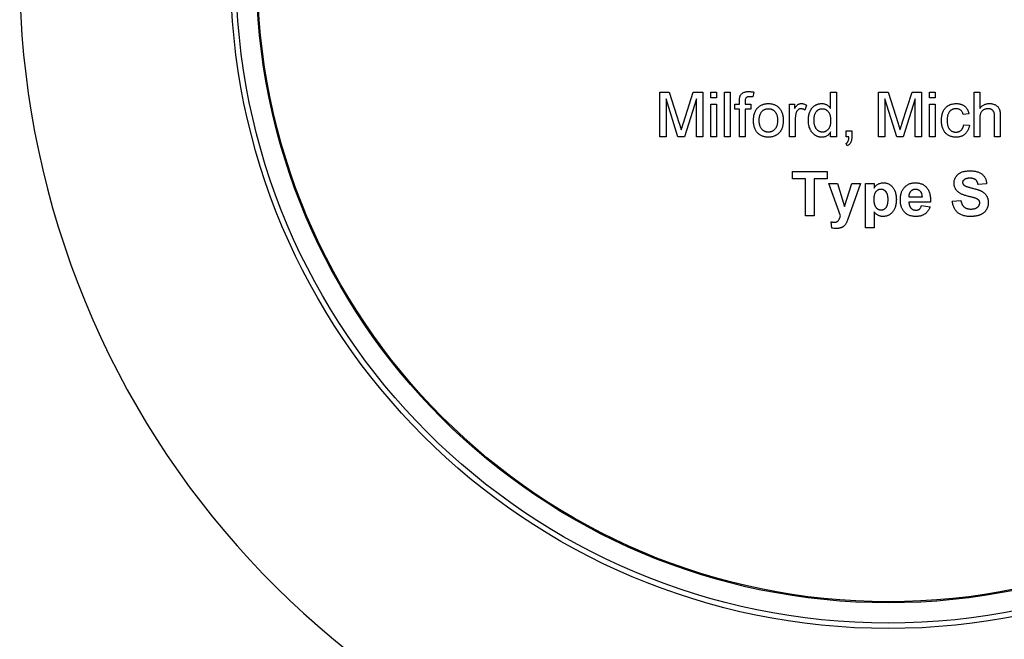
# Model space of a CAD drawing. Header units: inches. Extents: x 0.5 to 16.4, y 0.4 to 10.9.
# Tile 4 of 9: x 4.7 to 6.6, y 5 to 6.2. Entities that reach past the tile are written whole.
import ezdxf

# ---------------------------------------------------------------- set-up
doc = ezdxf.new("R2010")
doc.units = ezdxf.units.IN
doc.header["$MEASUREMENT"] = 0
doc.layers.add('OBJECT', color=1, linetype='Continuous')

msp = doc.modelspace()

# ---------------------------------------------------------------- linework, layer by layer
at = {"layer": 'OBJECT', "linetype": 'Continuous', "lineweight": 25}
for p, q in [((5.92743, 6.02765), (5.94511, 6.02765)), ((5.92743, 5.94432), (5.92743, 6.02765)), ((5.94511, 6.02765), (5.96374, 5.96917)), ((5.97158, 5.97017), (5.99003, 6.02765)), ((5.99003, 6.02765), (6.00756, 6.02765)), ((6.00756, 6.02765), (6.00756, 5.94432)), ((6.02252, 6.02765), (6.0332, 6.02765)), ((6.02252, 6.01697), (6.02252, 6.02765)), ((6.0332, 6.02765), (6.0332, 6.01697)), ((6.04816, 6.02765), (6.05884, 6.02765)), ((6.04816, 5.94432), (6.04816, 6.02765)), ((6.05884, 6.02765), (6.05884, 5.94432)), ((6.10298, 6.02767), (6.10146, 6.01857)), ((6.24687, 6.02765), (6.25756, 6.02765)), ((6.24687, 5.99687), (6.24687, 6.02765)), ((6.25756, 6.02765), (6.25756, 5.94432)), ((6.33662, 6.02765), (6.3543, 6.02765)), ((6.33662, 5.94432), (6.33662, 6.02765)), ((6.3543, 6.02765), (6.37293, 5.96917)), ((6.38077, 5.97017), (6.39922, 6.02765)), ((6.39922, 6.02765), (6.41675, 6.02765)), ((6.41675, 6.02765), (6.41675, 5.94432)), ((6.4317, 6.02765), (6.44239, 6.02765)), ((6.4317, 6.01697), (6.4317, 6.02765)), ((6.44239, 6.02765), (6.44239, 6.01697)), ((6.51504, 6.02765), (6.52572, 6.02765)), ((6.51504, 5.94432), (6.51504, 6.02765)), ((6.52572, 6.02765), (6.52572, 5.99722)), ((5.93918, 6.01483), (5.93918, 5.94432)), ((5.96128, 5.94432), (5.93918, 6.01483)), ((5.99581, 6.01483), (5.97357, 5.94432)), ((5.99581, 5.94432), (5.99581, 6.01483)), ((6.0332, 6.01697), (6.02252, 6.01697)), ((6.02252, 6.00521), (6.0332, 6.00521)), ((6.02252, 5.94432), (6.02252, 6.00521)), ((6.0332, 6.00521), (6.0332, 5.94432)), ((6.0678, 6.00521), (6.07635, 6.00521)), ((6.0678, 5.9956), (6.0678, 6.00521)), ((6.07635, 6.00521), (6.07635, 6.01141)), ((6.08704, 6.01037), (6.08704, 6.00521)), ((6.08704, 6.00521), (6.09772, 6.00521)), ((6.09772, 6.00521), (6.09772, 5.9956)), ((6.16995, 6.00521), (6.17957, 6.00521)), ((6.16995, 5.94432), (6.16995, 6.00521)), ((6.17957, 6.00521), (6.17957, 5.99672)), ((6.202, 6.00343), (6.19866, 5.99416)), ((6.34837, 6.01483), (6.34837, 5.94432)), ((6.37047, 5.94432), (6.34837, 6.01483)), ((6.40499, 6.01483), (6.38276, 5.94432)), ((6.40499, 5.94432), (6.40499, 6.01483)), ((6.44239, 6.01697), (6.4317, 6.01697)), ((6.4317, 6.00521), (6.44239, 6.00521)), ((6.4317, 5.94432), (6.4317, 6.00521)), ((6.44239, 6.00521), (6.44239, 5.94432)), ((6.07635, 5.9956), (6.0678, 5.9956)), ((6.07635, 5.94432), (6.07635, 5.9956)), ((6.08704, 5.9956), (6.08704, 5.94432)), ((6.09772, 5.9956), (6.08704, 5.9956)), ((6.50542, 5.98705), (6.49474, 5.98598)), ((6.18063, 5.97667), (6.18063, 5.94432)), ((6.49581, 5.96675), (6.50649, 5.96568)), ((6.52572, 5.97699), (6.52572, 5.94432)), ((6.5535, 5.94432), (6.5535, 5.98216)), ((6.56418, 5.98271), (6.56418, 5.94432)), ((6.24687, 5.94432), (6.24687, 5.95351)), ((6.27572, 5.94432), (6.27572, 5.955)), ((6.27572, 5.955), (6.2864, 5.955)), ((6.2864, 5.955), (6.2864, 5.94432)), ((5.93918, 5.94432), (5.92743, 5.94432)), ((5.97357, 5.94432), (5.96128, 5.94432)), ((6.00756, 5.94432), (5.99581, 5.94432)), ((6.0332, 5.94432), (6.02252, 5.94432)), ((6.05884, 5.94432), (6.04816, 5.94432)), ((6.08704, 5.94432), (6.07635, 5.94432)), ((6.18063, 5.94432), (6.16995, 5.94432)), ((6.25756, 5.94432), (6.24687, 5.94432)), ((6.28103, 5.94432), (6.27572, 5.94432)), ((6.27786, 5.92722), (6.27572, 5.9315)), ((6.34837, 5.94432), (6.33662, 5.94432)), ((6.38276, 5.94432), (6.37047, 5.94432)), ((6.41675, 5.94432), (6.40499, 5.94432)), ((6.44239, 5.94432), (6.4317, 5.94432)), ((6.52572, 5.94432), (6.51504, 5.94432)), ((6.56418, 5.94432), (6.5535, 5.94432)), ((6.17529, 5.87945), (6.24046, 5.87945)), ((6.17529, 5.86556), (6.17529, 5.87945)), ((6.24046, 5.87945), (6.24046, 5.86556)), ((6.19987, 5.86556), (6.17529, 5.86556)), ((6.19987, 5.79611), (6.19987, 5.86556)), ((6.21589, 5.86556), (6.21589, 5.79611)), ((6.24046, 5.86556), (6.21589, 5.86556)), ((6.24367, 5.85701), (6.25969, 5.85701)), ((6.26514, 5.79611), (6.24367, 5.85701)), ((6.25969, 5.85701), (6.27305, 5.81389)), ((6.27305, 5.81389), (6.2864, 5.85701)), ((6.30243, 5.85701), (6.28218, 5.79893)), ((6.2864, 5.85701), (6.30243, 5.85701)), ((6.31205, 5.85701), (6.32807, 5.85701)), ((6.31205, 5.77368), (6.31205, 5.85701)), ((6.32807, 5.85701), (6.32807, 5.84823)), ((6.53854, 5.85594), (6.52252, 5.85487)), ((6.43384, 5.82175), (6.39324, 5.82175)), ((6.41781, 5.83137), (6.39353, 5.83137)), ((6.47444, 5.82389), (6.49046, 5.82496)), ((6.32807, 5.80377), (6.32807, 5.77368)), ((6.41675, 5.81534), (6.43277, 5.81321)), ((6.21589, 5.79611), (6.19987, 5.79611)), ((6.24901, 5.77349), (6.24794, 5.78511)), ((6.28218, 5.79893), (6.27834, 5.78793)), ((6.32807, 5.77368), (6.31205, 5.77368))]:
    msp.add_line(p, q, dxfattribs=at)
for radius in [1.23, 1.22, 1.182, 1.18]:
    msp.add_circle((6.35478, 6.25432), radius, dxfattribs=at)
msp.add_arc((6.35478, 6.25432), 1.6245, 117.68079, 0, dxfattribs=at)
for points, knots in [([(6.07749, 6.02012), (6.07777, 6.02074), (6.07834, 6.02198), (6.07959, 6.02365), (6.08114, 6.02511), (6.08296, 6.02641), (6.0851, 6.02748), (6.08762, 6.02819), (6.09045, 6.02865), (6.09246, 6.02869), (6.09351, 6.02872)], [0, 0, 0, 0, 0.1052359, 0.2112596, 0.3197767, 0.4341049, 0.5563017, 0.689389, 0.8369063, 1, 1, 1, 1]), ([(6.09351, 6.02872), (6.09425, 6.02871), (6.09575, 6.02868), (6.09806, 6.02846), (6.10049, 6.02816), (6.10213, 6.02783), (6.10298, 6.02767)], [0, 0, 0, 0, 0.2311264, 0.473559, 0.7295007, 1, 1, 1, 1]), ([(6.07635, 6.01141), (6.07636, 6.01232), (6.07638, 6.01403), (6.0766, 6.0164), (6.07691, 6.01841), (6.0773, 6.01959), (6.07749, 6.02012)], [0, 0, 0, 0, 0.3101026, 0.5796487, 0.808071, 1, 1, 1, 1]), ([(6.09548, 6.0191), (6.09477, 6.01909), (6.09344, 6.01905), (6.09162, 6.0187), (6.0901, 6.01816), (6.08889, 6.01731), (6.088, 6.0161), (6.08745, 6.01452), (6.08708, 6.01258), (6.08705, 6.01115), (6.08704, 6.01037)], [0, 0, 0, 0, 0.1501544, 0.2790274, 0.3895306, 0.487706, 0.5856296, 0.6998328, 0.8369787, 1, 1, 1, 1]), ([(6.10146, 6.01857), (6.10044, 6.01872), (6.09846, 6.01903), (6.09645, 6.01908), (6.09548, 6.0191)], [0, 0, 0, 0, 0.5158097, 1, 1, 1, 1]), ([(6.11181, 5.99959), (6.11245, 6.00013), (6.11374, 6.00119), (6.11583, 6.00254), (6.118, 6.0037), (6.12029, 6.00466), (6.12268, 6.00539), (6.12518, 6.0059), (6.12778, 6.00623), (6.12955, 6.00627), (6.13045, 6.00628)], [0, 0, 0, 0, 0.1243018, 0.2463356, 0.3675992, 0.4890978, 0.6123714, 0.7377661, 0.8664315, 1, 1, 1, 1]), ([(6.13045, 6.00628), (6.13145, 6.00625), (6.1334, 6.0062), (6.13626, 6.00584), (6.13898, 6.00517), (6.14157, 6.0043), (6.14401, 6.00313), (6.14633, 6.00175), (6.14847, 6.00006), (6.15048, 5.99816), (6.1523, 5.99603), (6.15388, 5.99369), (6.15522, 5.99115), (6.15632, 5.98842), (6.15717, 5.98549), (6.15776, 5.98236), (6.15814, 5.97905), (6.15818, 5.97678), (6.1582, 5.97562)], [0, 0, 0, 0, 0.0641477, 0.12551687, 0.18517142, 0.24347866, 0.3012914, 0.3586378, 0.4170724, 0.47632922, 0.53651851, 0.59659271, 0.65777047, 0.72072828, 0.78598629, 0.85381188, 0.92513402, 1, 1, 1, 1]), ([(6.17957, 5.99672), (6.1801, 5.99762), (6.1811, 5.99928), (6.18267, 6.00148), (6.18417, 6.00319), (6.18568, 6.00442), (6.18719, 6.00527), (6.18873, 6.00585), (6.19034, 6.00622), (6.19144, 6.00626), (6.192, 6.00628)], [0, 0, 0, 0, 0.189667, 0.3513836, 0.4884271, 0.6009912, 0.7016453, 0.8008709, 0.8989479, 1, 1, 1, 1]), ([(6.192, 6.00628), (6.19283, 6.00625), (6.1945, 6.00617), (6.19701, 6.0056), (6.19955, 6.00473), (6.20117, 6.00387), (6.202, 6.00343)], [0, 0, 0, 0, 0.2357793, 0.4778964, 0.7321414, 1, 1, 1, 1]), ([(6.20521, 5.97472), (6.20524, 5.97619), (6.2053, 5.97907), (6.20589, 5.98328), (6.2068, 5.98729), (6.20788, 5.99048), (6.20896, 5.99287), (6.20984, 5.99456), (6.2108, 5.99614), (6.21188, 5.9976), (6.21305, 5.99895), (6.2143, 6.00021), (6.21566, 6.00134), (6.2171, 6.00238), (6.21861, 6.00329), (6.22016, 6.0041), (6.22177, 6.00477), (6.22341, 6.00532), (6.2251, 6.00576), (6.22683, 6.00605), (6.22861, 6.00624), (6.22981, 6.00627), (6.23041, 6.00628)], [0, 0, 0, 0, 0.0971286, 0.190237, 0.2803879, 0.36862, 0.4117288, 0.4536569, 0.4942588, 0.5339605, 0.5733135, 0.6123026, 0.6511788, 0.6901506, 0.7292366, 0.7677075, 0.8055981, 0.8439583, 0.8822956, 0.9207314, 0.9599054, 1, 1, 1, 1]), ([(6.23041, 6.00628), (6.23129, 6.00625), (6.23301, 6.00619), (6.23551, 6.00569), (6.23787, 6.00488), (6.24004, 6.0037), (6.24205, 6.00231), (6.24386, 6.00068), (6.24551, 5.9989), (6.24642, 5.99755), (6.24687, 5.99687)], [0, 0, 0, 0, 0.132544, 0.2596086, 0.3845777, 0.5085774, 0.6326801, 0.7544238, 0.8761034, 1, 1, 1, 1]), ([(6.45414, 5.97453), (6.45415, 5.97533), (6.45417, 5.97692), (6.45432, 5.97925), (6.45457, 5.98151), (6.45492, 5.98368), (6.45536, 5.98579), (6.45594, 5.98781), (6.45659, 5.98975), (6.45733, 5.99162), (6.45818, 5.9934), (6.45915, 5.99506), (6.46023, 5.99661), (6.46139, 5.99805), (6.46268, 5.99937), (6.46407, 6.00058), (6.46556, 6.00167), (6.46768, 6.00295), (6.47048, 6.00428), (6.47401, 6.00544), (6.47769, 6.00615), (6.4802, 6.00624), (6.48147, 6.00628)], [0, 0, 0, 0, 0.0506903, 0.1000635, 0.1478677, 0.194213, 0.239564, 0.2837979, 0.3268685, 0.3693483, 0.4107472, 0.4514324, 0.4908748, 0.5299004, 0.5687256, 0.6073957, 0.6461826, 0.6853555, 0.7637496, 0.8415441, 0.9199579, 1, 1, 1, 1]), ([(6.48147, 6.00628), (6.48226, 6.00627), (6.48383, 6.00623), (6.48611, 6.006), (6.48829, 6.00562), (6.49035, 6.00507), (6.4923, 6.00436), (6.49414, 6.00349), (6.49587, 6.00247), (6.49748, 6.0013), (6.49897, 5.99998), (6.5003, 5.99852), (6.50152, 5.99694), (6.50258, 5.99522), (6.50353, 5.99337), (6.5043, 5.99138), (6.50497, 5.98927), (6.50527, 5.9878), (6.50542, 5.98705)], [0, 0, 0, 0, 0.07079432, 0.13892983, 0.20376076, 0.26724676, 0.32828534, 0.38848397, 0.44771103, 0.50649419, 0.56537304, 0.62384932, 0.68243225, 0.74242926, 0.80349992, 0.8668025, 0.93206057, 1, 1, 1, 1]), ([(6.52572, 5.99722), (6.52631, 5.99794), (6.52747, 5.99935), (6.52943, 6.0012), (6.5315, 6.00278), (6.5337, 6.00405), (6.536, 6.00507), (6.53843, 6.00576), (6.54097, 6.00622), (6.5427, 6.00626), (6.54358, 6.00628)], [0, 0, 0, 0, 0.1343974, 0.2639078, 0.3877367, 0.509356, 0.6294601, 0.7499153, 0.872958, 1, 1, 1, 1]), ([(6.54358, 6.00628), (6.54465, 6.00625), (6.54673, 6.0062), (6.54973, 6.00568), (6.55253, 6.00488), (6.55508, 6.0037), (6.55736, 6.00226), (6.55932, 6.00053), (6.56092, 5.99855), (6.56194, 5.99667), (6.56261, 5.99504), (6.56302, 5.99366), (6.56339, 5.99216), (6.56369, 5.99053), (6.56389, 5.98876), (6.56406, 5.98687), (6.56416, 5.98483), (6.56418, 5.98344), (6.56418, 5.98271)], [0, 0, 0, 0, 0.08897327, 0.172509, 0.25260655, 0.33046976, 0.40518323, 0.47631977, 0.54642525, 0.61623071, 0.65318324, 0.69285525, 0.73573132, 0.78138685, 0.83080855, 0.88376751, 0.93983211, 1, 1, 1, 1]), ([(6.10264, 5.97477), (6.10267, 5.97612), (6.10273, 5.97874), (6.10315, 5.98254), (6.10386, 5.98606), (6.10485, 5.98932), (6.10614, 5.99231), (6.10774, 5.99502), (6.10959, 5.99749), (6.11107, 5.99889), (6.11181, 5.99959)], [0, 0, 0, 0, 0.1487426, 0.2878278, 0.4195473, 0.5437611, 0.6618315, 0.7767072, 0.8884072, 1, 1, 1, 1]), ([(6.11333, 5.9748), (6.11335, 5.97568), (6.11338, 5.9774), (6.11359, 5.9799), (6.11397, 5.98222), (6.1145, 5.98437), (6.11518, 5.98635), (6.11602, 5.98815), (6.11701, 5.98978), (6.11814, 5.99124), (6.11941, 5.9925), (6.12074, 5.99363), (6.12217, 5.99457), (6.12368, 5.99535), (6.12527, 5.99593), (6.12692, 5.99637), (6.12867, 5.99662), (6.12985, 5.99665), (6.13045, 5.99667)], [0, 0, 0, 0, 0.08469292, 0.16432139, 0.23933078, 0.30957487, 0.37608185, 0.43896103, 0.49940623, 0.5581945, 0.61504141, 0.6705972, 0.72478933, 0.77860091, 0.83200272, 0.88649737, 0.94243957, 1, 1, 1, 1]), ([(6.13045, 5.99667), (6.13105, 5.99665), (6.13222, 5.99662), (6.13394, 5.99637), (6.13557, 5.99592), (6.13714, 5.99533), (6.13863, 5.99454), (6.14005, 5.99362), (6.14139, 5.99249), (6.14264, 5.9912), (6.14379, 5.98975), (6.14481, 5.98814), (6.14563, 5.98635), (6.14634, 5.98442), (6.14687, 5.98232), (6.14725, 5.98006), (6.14746, 5.97764), (6.1475, 5.97597), (6.14752, 5.97512)], [0, 0, 0, 0, 0.05778414, 0.11339985, 0.16757363, 0.22187351, 0.27543957, 0.33034965, 0.38664146, 0.4446267, 0.50452752, 0.56559746, 0.62882138, 0.69486602, 0.7644718, 0.83834692, 0.91688092, 1, 1, 1, 1]), ([(6.18229, 5.98887), (6.18203, 5.98792), (6.18152, 5.986), (6.18102, 5.983), (6.18068, 5.97988), (6.18065, 5.97775), (6.18063, 5.97667)], [0, 0, 0, 0, 0.2382595, 0.4837361, 0.736379, 1, 1, 1, 1]), ([(6.19159, 5.99667), (6.19107, 5.99664), (6.19006, 5.99659), (6.18857, 5.99619), (6.18718, 5.99553), (6.18587, 5.99462), (6.18471, 5.99348), (6.18369, 5.99215), (6.18286, 5.99059), (6.18248, 5.98946), (6.18229, 5.98887)], [0, 0, 0, 0, 0.1182932, 0.2335655, 0.3510375, 0.4725602, 0.5975705, 0.7246442, 0.8581657, 1, 1, 1, 1]), ([(6.19866, 5.99416), (6.19808, 5.99455), (6.19697, 5.99529), (6.19517, 5.99608), (6.19338, 5.99658), (6.19218, 5.99664), (6.19159, 5.99667)], [0, 0, 0, 0, 0.2733311, 0.5271468, 0.7671352, 1, 1, 1, 1]), ([(6.21589, 5.97473), (6.2159, 5.97565), (6.21593, 5.97742), (6.21612, 5.97998), (6.21648, 5.98235), (6.21693, 5.98454), (6.21755, 5.98653), (6.2183, 5.98834), (6.21918, 5.98995), (6.22021, 5.99138), (6.22134, 5.99262), (6.22253, 5.9937), (6.2238, 5.99461), (6.22512, 5.99538), (6.22653, 5.99594), (6.228, 5.99637), (6.22954, 5.99662), (6.23059, 5.99665), (6.23112, 5.99667)], [0, 0, 0, 0, 0.091711, 0.1769882, 0.2562006, 0.3306364, 0.3998826, 0.4643824, 0.5253153, 0.5834503, 0.6389191, 0.6928182, 0.7441711, 0.7946904, 0.8450445, 0.8953433, 0.9471391, 1, 1, 1, 1]), ([(6.23112, 5.99667), (6.23166, 5.99665), (6.23274, 5.99663), (6.23431, 5.99634), (6.23582, 5.99593), (6.23726, 5.99533), (6.23863, 5.99453), (6.23995, 5.99359), (6.24118, 5.99246), (6.24236, 5.99118), (6.24344, 5.9897), (6.24435, 5.98802), (6.24514, 5.98615), (6.24578, 5.98408), (6.24628, 5.98182), (6.24662, 5.97936), (6.24684, 5.97671), (6.24686, 5.97488), (6.24687, 5.97393)], [0, 0, 0, 0, 0.0526882, 0.1038861, 0.153523, 0.203582, 0.2543303, 0.3058873, 0.3594869, 0.4153618, 0.4737868, 0.5350658, 0.5997883, 0.6695838, 0.7438384, 0.8230379, 0.9086956, 1, 1, 1, 1]), ([(6.48153, 5.99667), (6.48093, 5.99665), (6.47974, 5.99662), (6.47801, 5.99636), (6.47635, 5.99597), (6.4748, 5.99537), (6.47332, 5.99464), (6.47193, 5.99374), (6.47063, 5.99265), (6.46943, 5.99142), (6.46833, 5.99), (6.46738, 5.9884), (6.4666, 5.98659), (6.46595, 5.98461), (6.46543, 5.98243), (6.46507, 5.98006), (6.46485, 5.9775), (6.46483, 5.97573), (6.46482, 5.97482)], [0, 0, 0, 0, 0.0584067, 0.1141219, 0.1681293, 0.2213188, 0.2739832, 0.3269865, 0.3805812, 0.4358472, 0.4927002, 0.5524623, 0.6150188, 0.6815421, 0.7530793, 0.8299957, 0.9121883, 1, 1, 1, 1]), ([(6.49474, 5.98598), (6.49449, 5.98683), (6.49402, 5.98844), (6.49293, 5.99064), (6.49157, 5.9925), (6.48995, 5.99403), (6.4881, 5.9952), (6.48608, 5.99607), (6.48386, 5.99658), (6.48233, 5.99664), (6.48153, 5.99667)], [0, 0, 0, 0, 0.1427158, 0.2729535, 0.3965003, 0.5155114, 0.6326696, 0.7505933, 0.8712562, 1, 1, 1, 1]), ([(6.54118, 5.99667), (6.54045, 5.99664), (6.53902, 5.99658), (6.53689, 5.99612), (6.53484, 5.99539), (6.53288, 5.99437), (6.53108, 5.99313), (6.52954, 5.99162), (6.52829, 5.98991), (6.52729, 5.98797), (6.52659, 5.98573), (6.52608, 5.98315), (6.52577, 5.98019), (6.52574, 5.97809), (6.52572, 5.97699)], [0, 0, 0, 0, 0.0764684, 0.15139, 0.2280473, 0.3059964, 0.3834914, 0.4581852, 0.5316589, 0.6061934, 0.6871014, 0.7787083, 0.883171, 1, 1, 1, 1]), ([(6.5535, 5.98216), (6.55349, 5.98277), (6.55347, 5.98396), (6.55332, 5.98566), (6.55307, 5.98724), (6.55273, 5.98869), (6.55228, 5.99003), (6.55171, 5.99121), (6.55106, 5.99228), (6.5503, 5.99323), (6.54944, 5.99404), (6.54852, 5.99476), (6.54749, 5.99533), (6.54639, 5.99583), (6.54521, 5.99621), (6.54394, 5.99647), (6.54259, 5.99665), (6.54166, 5.99666), (6.54118, 5.99667)], [0, 0, 0, 0, 0.0842792, 0.1627034, 0.2356078, 0.3041539, 0.3680953, 0.4283869, 0.4851351, 0.5401567, 0.5943241, 0.6473256, 0.7011889, 0.7557018, 0.8128619, 0.8723455, 0.9340935, 1, 1, 1, 1]), ([(5.96374, 5.96917), (5.96394, 5.96851), (5.96434, 5.96723), (5.96493, 5.96538), (5.96546, 5.96366), (5.96594, 5.96207), (5.9664, 5.96061), (5.96679, 5.95927), (5.96717, 5.95806), (5.96739, 5.9573), (5.96749, 5.95694)], [0, 0, 0, 0, 0.1625255, 0.3143149, 0.4549785, 0.5845192, 0.7045671, 0.813495, 0.9116813, 1, 1, 1, 1]), ([(5.96749, 5.95694), (5.96761, 5.95733), (5.96786, 5.95817), (5.96826, 5.9595), (5.96869, 5.96096), (5.9692, 5.96254), (5.96973, 5.96426), (5.97029, 5.96612), (5.97093, 5.9681), (5.97136, 5.96947), (5.97158, 5.97017)], [0, 0, 0, 0, 0.0892048, 0.1898335, 0.2992326, 0.4192609, 0.5492074, 0.6890744, 0.8395792, 1, 1, 1, 1]), ([(6.13045, 5.94325), (6.12944, 5.94328), (6.12746, 5.94333), (6.12455, 5.9437), (6.1218, 5.94433), (6.1192, 5.94524), (6.11673, 5.94637), (6.11442, 5.94777), (6.11227, 5.94943), (6.11028, 5.95134), (6.10846, 5.95347), (6.10691, 5.95586), (6.10558, 5.95847), (6.1045, 5.9613), (6.10367, 5.96436), (6.10308, 5.96763), (6.1027, 5.97112), (6.10266, 5.97353), (6.10264, 5.97477)], [0, 0, 0, 0, 0.0639176, 0.1251047, 0.1841696, 0.2417583, 0.2985852, 0.3547858, 0.4118387, 0.4696577, 0.5284176, 0.5879734, 0.6490124, 0.7125417, 0.7787636, 0.8483368, 0.9220711, 1, 1, 1, 1]), ([(6.13045, 5.95286), (6.12985, 5.95288), (6.12867, 5.95291), (6.12692, 5.95316), (6.12526, 5.9536), (6.12368, 5.95421), (6.12217, 5.95498), (6.12075, 5.95592), (6.1194, 5.95703), (6.11815, 5.95831), (6.117, 5.95977), (6.11602, 5.96142), (6.11519, 5.96323), (6.1145, 5.96521), (6.11397, 5.96736), (6.11359, 5.96968), (6.11338, 5.97219), (6.11335, 5.97391), (6.11333, 5.9748)], [0, 0, 0, 0, 0.0574628, 0.1133102, 0.1677125, 0.2212115, 0.2749319, 0.3290321, 0.384154, 0.441284, 0.4999726, 0.56077, 0.6240245, 0.6904188, 0.7605438, 0.835426, 0.9149194, 1, 1, 1, 1]), ([(6.1582, 5.97562), (6.15819, 5.97467), (6.15818, 5.97283), (6.158, 5.97015), (6.15774, 5.96763), (6.15738, 5.96526), (6.1569, 5.96304), (6.1563, 5.96099), (6.1556, 5.95908), (6.15479, 5.95731), (6.15388, 5.95568), (6.15288, 5.95414), (6.15178, 5.9527), (6.15057, 5.95136), (6.14927, 5.95011), (6.14787, 5.94895), (6.14637, 5.94789), (6.14426, 5.9466), (6.14146, 5.94525), (6.13793, 5.94409), (6.13424, 5.94338), (6.13173, 5.94329), (6.13045, 5.94325)], [0, 0, 0, 0, 0.0587034, 0.1140529, 0.1664791, 0.216091, 0.2627523, 0.3070009, 0.3489468, 0.3888076, 0.4271377, 0.4650598, 0.5024884, 0.5396484, 0.5770084, 0.6142741, 0.6524032, 0.6908327, 0.7678884, 0.8442066, 0.9211323, 1, 1, 1, 1]), ([(6.14752, 5.97512), (6.1475, 5.97421), (6.14746, 5.97245), (6.14725, 5.96989), (6.14687, 5.96752), (6.14633, 5.96533), (6.14566, 5.96331), (6.14483, 5.96147), (6.14381, 5.95982), (6.14268, 5.95835), (6.14142, 5.95706), (6.14009, 5.95594), (6.13867, 5.955), (6.13718, 5.9542), (6.1356, 5.9536), (6.13395, 5.95319), (6.13223, 5.9529), (6.13105, 5.95288), (6.13045, 5.95286)], [0, 0, 0, 0, 0.0860677, 0.1671081, 0.2430288, 0.3136875, 0.3811146, 0.4444058, 0.5050516, 0.5637462, 0.6204764, 0.6755498, 0.7288315, 0.7819509, 0.8350755, 0.8884538, 0.9434665, 1, 1, 1, 1]), ([(6.23046, 5.94325), (6.22989, 5.94326), (6.22874, 5.94329), (6.22703, 5.94348), (6.22535, 5.94377), (6.22372, 5.94424), (6.22211, 5.94477), (6.22055, 5.94548), (6.21901, 5.94627), (6.21753, 5.94721), (6.21609, 5.94823), (6.21476, 5.9494), (6.21348, 5.95062), (6.21232, 5.95198), (6.21121, 5.95341), (6.21019, 5.95495), (6.20926, 5.95659), (6.20811, 5.95892), (6.20695, 5.96205), (6.20592, 5.96603), (6.20532, 5.97029), (6.20524, 5.97322), (6.20521, 5.97472)], [0, 0, 0, 0, 0.0385266, 0.0765034, 0.1141158, 0.1517446, 0.1893223, 0.2269457, 0.2653583, 0.304283, 0.3435286, 0.3826359, 0.4219024, 0.4612525, 0.5013819, 0.5422439, 0.5840262, 0.6269042, 0.714769, 0.8053598, 0.9003239, 1, 1, 1, 1]), ([(6.23155, 5.95286), (6.23103, 5.95288), (6.23, 5.95291), (6.22848, 5.95316), (6.22701, 5.95361), (6.22561, 5.95422), (6.22424, 5.95496), (6.22295, 5.95592), (6.2217, 5.95703), (6.22051, 5.9583), (6.21942, 5.95976), (6.21847, 5.96138), (6.21766, 5.96319), (6.21702, 5.96517), (6.2165, 5.96731), (6.21614, 5.96964), (6.21592, 5.97213), (6.2159, 5.97385), (6.21589, 5.97473)], [0, 0, 0, 0, 0.051635, 0.1027676, 0.1531095, 0.2037771, 0.2551496, 0.3079356, 0.3636921, 0.4213539, 0.4815635, 0.5439395, 0.6089575, 0.677859, 0.7508756, 0.8288985, 0.9118202, 1, 1, 1, 1]), ([(6.24687, 5.97393), (6.24686, 5.97307), (6.24684, 5.9714), (6.24662, 5.96899), (6.24627, 5.96674), (6.2458, 5.96466), (6.24516, 5.96275), (6.2444, 5.96101), (6.24349, 5.95944), (6.24244, 5.95805), (6.24128, 5.95684), (6.24007, 5.95577), (6.23881, 5.95487), (6.23747, 5.95414), (6.23608, 5.95357), (6.23463, 5.95315), (6.2331, 5.95292), (6.23207, 5.95288), (6.23155, 5.95286)], [0, 0, 0, 0, 0.08845069, 0.17093096, 0.24830557, 0.32095132, 0.3895015, 0.45437358, 0.51572121, 0.57516409, 0.6324662, 0.68704282, 0.74022729, 0.79153696, 0.84270373, 0.89434215, 0.94630098, 1, 1, 1, 1]), ([(6.37293, 5.96917), (6.37313, 5.96851), (6.37353, 5.96723), (6.37412, 5.96538), (6.37465, 5.96366), (6.37513, 5.96207), (6.37559, 5.96061), (6.37598, 5.95927), (6.37636, 5.95806), (6.37658, 5.9573), (6.37668, 5.95694)], [0, 0, 0, 0, 0.1625255, 0.3143149, 0.4549785, 0.5845192, 0.7045671, 0.813495, 0.9116813, 1, 1, 1, 1]), ([(6.37668, 5.95694), (6.3768, 5.95733), (6.37705, 5.95817), (6.37745, 5.9595), (6.37787, 5.96096), (6.37839, 5.96254), (6.37892, 5.96426), (6.37948, 5.96612), (6.38012, 5.9681), (6.38055, 5.96947), (6.38077, 5.97017)], [0, 0, 0, 0, 0.0892048, 0.1898335, 0.2992326, 0.4192609, 0.5492074, 0.6890744, 0.8395792, 1, 1, 1, 1]), ([(6.48148, 5.94325), (6.48048, 5.94328), (6.47851, 5.94333), (6.47564, 5.94369), (6.47291, 5.94433), (6.47034, 5.94522), (6.46792, 5.94636), (6.46566, 5.94777), (6.46354, 5.94942), (6.46159, 5.95132), (6.45983, 5.95346), (6.45831, 5.95584), (6.457, 5.95841), (6.45595, 5.96122), (6.45513, 5.96424), (6.45456, 5.96748), (6.4542, 5.97093), (6.45416, 5.97331), (6.45414, 5.97453)], [0, 0, 0, 0, 0.0639499, 0.1254946, 0.1845534, 0.242023, 0.2985445, 0.3549778, 0.4116328, 0.469612, 0.5283725, 0.5879346, 0.6492045, 0.7125547, 0.7787663, 0.8483844, 0.9222314, 1, 1, 1, 1]), ([(6.46482, 5.97482), (6.46483, 5.97389), (6.46485, 5.9721), (6.46508, 5.96951), (6.46541, 5.96711), (6.46592, 5.96492), (6.46652, 5.9629), (6.46731, 5.9611), (6.46823, 5.95948), (6.46929, 5.95807), (6.47047, 5.95684), (6.47174, 5.95579), (6.47308, 5.95487), (6.47453, 5.95414), (6.47606, 5.95356), (6.47767, 5.95317), (6.47937, 5.95291), (6.48052, 5.95288), (6.48112, 5.95286)], [0, 0, 0, 0, 0.0899636, 0.1731952, 0.2510338, 0.3239352, 0.3910489, 0.4544813, 0.5140659, 0.5706136, 0.6250817, 0.6782456, 0.7302261, 0.7822512, 0.8345682, 0.8878602, 0.9428503, 1, 1, 1, 1]), ([(6.48112, 5.95286), (6.48159, 5.95287), (6.48252, 5.95289), (6.4839, 5.95306), (6.48521, 5.95332), (6.48646, 5.95369), (6.48765, 5.95418), (6.48879, 5.95477), (6.48986, 5.95545), (6.49086, 5.95626), (6.49181, 5.95716), (6.49264, 5.9582), (6.4934, 5.95935), (6.49406, 5.96061), (6.49465, 5.96198), (6.49512, 5.96347), (6.49554, 5.96506), (6.49572, 5.96618), (6.49581, 5.96675)], [0, 0, 0, 0, 0.0634356, 0.1250473, 0.1851647, 0.2427441, 0.2999454, 0.3569861, 0.4136746, 0.4709828, 0.5290049, 0.5884102, 0.6492267, 0.7126229, 0.7791195, 0.848934, 0.9220146, 1, 1, 1, 1]), ([(6.24687, 5.95351), (6.24641, 5.9527), (6.24549, 5.95111), (6.24382, 5.94903), (6.24202, 5.94722), (6.24001, 5.94578), (6.23787, 5.94463), (6.23554, 5.94382), (6.23305, 5.94335), (6.23134, 5.94328), (6.23046, 5.94325)], [0, 0, 0, 0, 0.1379203, 0.2682361, 0.3919093, 0.5112399, 0.6296941, 0.7483314, 0.8714308, 1, 1, 1, 1]), ([(6.50649, 5.96568), (6.50634, 5.96483), (6.50605, 5.96315), (6.50539, 5.96073), (6.50458, 5.95844), (6.5036, 5.9563), (6.50248, 5.9543), (6.50118, 5.95244), (6.49972, 5.95073), (6.49811, 5.94917), (6.49636, 5.94779), (6.49453, 5.94655), (6.49258, 5.94554), (6.49055, 5.9447), (6.48842, 5.94405), (6.48619, 5.94358), (6.48387, 5.94331), (6.48228, 5.94327), (6.48148, 5.94325)], [0, 0, 0, 0, 0.0703931, 0.138268, 0.2040391, 0.2671513, 0.3294997, 0.3901958, 0.4507974, 0.511856, 0.5720041, 0.6316816, 0.6909261, 0.7501085, 0.8101632, 0.871602, 0.9348501, 1, 1, 1, 1]), ([(6.27572, 5.9315), (6.27614, 5.93176), (6.27698, 5.93229), (6.27806, 5.93333), (6.27895, 5.93455), (6.27969, 5.93596), (6.28026, 5.93761), (6.28066, 5.93957), (6.28094, 5.94184), (6.281, 5.94346), (6.28103, 5.94432)], [0, 0, 0, 0, 0.1023672, 0.203709, 0.3061853, 0.4123145, 0.5301302, 0.6661447, 0.8232439, 1, 1, 1, 1]), ([(6.2864, 5.94432), (6.28638, 5.94326), (6.28633, 5.94124), (6.28595, 5.93837), (6.28533, 5.93582), (6.28443, 5.93356), (6.28324, 5.93158), (6.28174, 5.92987), (6.27994, 5.92838), (6.27856, 5.92761), (6.27786, 5.92722)], [0, 0, 0, 0, 0.1566016, 0.2986863, 0.4269102, 0.5451175, 0.6566874, 0.7670011, 0.8810863, 1, 1, 1, 1]), ([(6.47764, 5.85749), (6.47768, 5.85853), (6.47776, 5.86059), (6.47847, 5.86362), (6.47957, 5.86654), (6.48085, 5.86887), (6.48208, 5.87062), (6.4831, 5.87188), (6.48423, 5.87306), (6.48546, 5.87413), (6.48677, 5.87515), (6.4882, 5.87606), (6.48971, 5.87692), (6.49189, 5.87793), (6.49486, 5.87899), (6.49872, 5.87988), (6.50292, 5.88041), (6.50583, 5.88048), (6.50734, 5.88051)], [0, 0, 0, 0, 0.0737582, 0.1463143, 0.2199313, 0.2953553, 0.3339851, 0.3722282, 0.4105591, 0.4495216, 0.4884501, 0.5285, 0.5697661, 0.6117074, 0.6995468, 0.7930053, 0.8927083, 1, 1, 1, 1]), ([(6.50734, 5.88051), (6.50858, 5.8805), (6.51098, 5.88046), (6.51447, 5.88014), (6.51772, 5.87963), (6.52074, 5.87891), (6.52351, 5.87795), (6.52605, 5.8768), (6.52837, 5.87545), (6.53042, 5.87387), (6.53225, 5.87213), (6.53385, 5.87023), (6.53522, 5.86819), (6.53637, 5.86601), (6.53727, 5.8637), (6.53794, 5.86123), (6.53837, 5.85863), (6.53848, 5.85685), (6.53854, 5.85594)], [0, 0, 0, 0, 0.0828203, 0.1610836, 0.2343495, 0.303453, 0.3685543, 0.4308065, 0.4901595, 0.5478911, 0.6040746, 0.6591292, 0.7139484, 0.7683307, 0.8235946, 0.8804083, 0.9390197, 1, 1, 1, 1]), ([(6.32807, 5.84823), (6.32855, 5.84895), (6.3295, 5.8504), (6.33125, 5.85233), (6.33327, 5.85401), (6.33548, 5.85546), (6.33788, 5.85663), (6.34044, 5.85747), (6.34312, 5.85799), (6.34495, 5.85805), (6.34588, 5.85808)], [0, 0, 0, 0, 0.1223184, 0.2439707, 0.3659262, 0.4906196, 0.6162426, 0.7417871, 0.8687384, 1, 1, 1, 1]), ([(6.34588, 5.85808), (6.3467, 5.85805), (6.34831, 5.858), (6.35067, 5.8576), (6.35295, 5.85697), (6.35513, 5.85606), (6.35721, 5.85488), (6.35918, 5.85345), (6.36107, 5.85177), (6.36284, 5.84984), (6.36449, 5.8477), (6.36587, 5.8453), (6.3671, 5.84274), (6.36805, 5.83995), (6.36883, 5.83697), (6.36934, 5.83379), (6.36969, 5.83041), (6.36972, 5.82809), (6.36974, 5.82689)], [0, 0, 0, 0, 0.0555671, 0.109859, 0.1631562, 0.2166522, 0.2707656, 0.3260317, 0.3830913, 0.4430644, 0.5046299, 0.5673284, 0.6315888, 0.6984129, 0.7682799, 0.8415018, 0.9186424, 1, 1, 1, 1]), ([(6.37722, 5.82611), (6.37723, 5.82732), (6.37727, 5.8297), (6.37768, 5.83315), (6.37825, 5.83641), (6.37913, 5.83945), (6.38023, 5.84231), (6.3816, 5.84494), (6.38319, 5.8474), (6.38505, 5.8496), (6.38709, 5.85159), (6.38925, 5.85333), (6.39157, 5.85479), (6.39399, 5.85601), (6.39657, 5.85692), (6.39927, 5.85759), (6.4021, 5.858), (6.40403, 5.85805), (6.40501, 5.85808)], [0, 0, 0, 0, 0.0763845, 0.1493235, 0.2184236, 0.2847118, 0.3482501, 0.4105909, 0.4712991, 0.5319669, 0.5916513, 0.6499542, 0.7067893, 0.763485, 0.8204236, 0.878521, 0.9382999, 1, 1, 1, 1]), ([(6.40501, 5.85808), (6.40611, 5.85805), (6.40826, 5.85801), (6.41139, 5.85758), (6.41434, 5.85689), (6.41712, 5.85589), (6.41972, 5.85464), (6.42214, 5.85309), (6.42438, 5.85126), (6.42642, 5.84914), (6.42827, 5.84676), (6.42984, 5.84405), (6.43116, 5.84106), (6.43223, 5.83777), (6.43302, 5.83418), (6.43356, 5.8303), (6.43387, 5.82612), (6.43385, 5.82324), (6.43384, 5.82175)], [0, 0, 0, 0, 0.0621839, 0.1216874, 0.1787555, 0.2340224, 0.2883308, 0.3422254, 0.3964604, 0.4517759, 0.5086773, 0.5672048, 0.6286258, 0.6936552, 0.7628266, 0.8367346, 0.9157873, 1, 1, 1, 1]), ([(6.48534, 5.84088), (6.48473, 5.84146), (6.48353, 5.84258), (6.48195, 5.84443), (6.48062, 5.84638), (6.47953, 5.84842), (6.47869, 5.85056), (6.47809, 5.85279), (6.4777, 5.85511), (6.47766, 5.85669), (6.47764, 5.85749)], [0, 0, 0, 0, 0.1330537, 0.260864, 0.3848348, 0.5069411, 0.6275041, 0.7492136, 0.8726514, 1, 1, 1, 1]), ([(6.49629, 5.86367), (6.49589, 5.86335), (6.49511, 5.86273), (6.49427, 5.86149), (6.49376, 5.8601), (6.4937, 5.85912), (6.49367, 5.85861)], [0, 0, 0, 0, 0.2594643, 0.5025018, 0.7448853, 1, 1, 1, 1]), ([(6.49367, 5.85861), (6.49369, 5.85814), (6.49374, 5.85721), (6.49425, 5.85589), (6.49503, 5.85466), (6.49576, 5.854), (6.49614, 5.85365)], [0, 0, 0, 0, 0.2463451, 0.4852607, 0.7319508, 1, 1, 1, 1]), ([(6.50754, 5.86662), (6.50696, 5.86661), (6.50582, 5.86659), (6.50416, 5.86646), (6.50261, 5.86623), (6.50115, 5.86592), (6.49979, 5.8655), (6.49852, 5.86498), (6.49735, 5.86438), (6.49664, 5.8639), (6.49629, 5.86367)], [0, 0, 0, 0, 0.1483349, 0.2885921, 0.4214005, 0.5471521, 0.6668593, 0.7827664, 0.8926683, 1, 1, 1, 1]), ([(6.52252, 5.85487), (6.52242, 5.85538), (6.52224, 5.85635), (6.52185, 5.85776), (6.52141, 5.85905), (6.52089, 5.86025), (6.52027, 5.86131), (6.51959, 5.86228), (6.51883, 5.86315), (6.51798, 5.86389), (6.51706, 5.86455), (6.51601, 5.86509), (6.51487, 5.86559), (6.51361, 5.86596), (6.51224, 5.86626), (6.51077, 5.86648), (6.50919, 5.86659), (6.5081, 5.86661), (6.50754, 5.86662)], [0, 0, 0, 0, 0.0719417, 0.1402068, 0.2049047, 0.2649124, 0.3228575, 0.3785314, 0.4318433, 0.4840489, 0.5368978, 0.5919502, 0.6498953, 0.7113846, 0.7771889, 0.8469145, 0.9207984, 1, 1, 1, 1]), ([(6.32807, 5.8276), (6.32808, 5.82835), (6.32809, 5.8298), (6.32829, 5.83191), (6.32856, 5.83388), (6.32895, 5.83571), (6.32947, 5.83739), (6.33011, 5.83894), (6.33085, 5.84035), (6.33173, 5.8416), (6.33268, 5.84271), (6.33369, 5.84368), (6.33478, 5.84449), (6.33592, 5.84516), (6.33713, 5.84568), (6.33839, 5.84605), (6.3397, 5.8463), (6.3406, 5.84632), (6.34106, 5.84633)], [0, 0, 0, 0, 0.0881822, 0.1707783, 0.2486327, 0.3215191, 0.3898891, 0.454892, 0.517123, 0.5767217, 0.6336712, 0.6886392, 0.7408824, 0.7924023, 0.8435942, 0.8946359, 0.946387, 1, 1, 1, 1]), ([(6.34106, 5.84633), (6.3415, 5.84631), (6.34237, 5.84627), (6.34365, 5.84606), (6.34485, 5.84566), (6.34602, 5.84515), (6.34713, 5.84445), (6.34818, 5.84361), (6.34918, 5.84263), (6.35011, 5.8415), (6.35096, 5.84021), (6.3517, 5.83876), (6.35233, 5.83715), (6.35285, 5.83538), (6.35322, 5.83344), (6.3535, 5.83136), (6.3537, 5.82911), (6.35371, 5.82756), (6.35371, 5.82676)], [0, 0, 0, 0, 0.0507098, 0.1001036, 0.1485241, 0.1969826, 0.2467572, 0.2982818, 0.3512828, 0.407715, 0.4668809, 0.5287657, 0.5949074, 0.6656569, 0.7407865, 0.8216004, 0.9077315, 1, 1, 1, 1]), ([(6.39353, 5.83137), (6.39353, 5.83193), (6.39355, 5.83302), (6.39371, 5.83462), (6.39394, 5.83613), (6.39434, 5.83754), (6.3948, 5.83888), (6.39541, 5.84011), (6.3961, 5.84126), (6.39666, 5.84196), (6.39693, 5.8423)], [0, 0, 0, 0, 0.1441429, 0.2802698, 0.4104282, 0.5360437, 0.6556085, 0.7730006, 0.8870158, 1, 1, 1, 1]), ([(6.39693, 5.8423), (6.39723, 5.84262), (6.3978, 5.84324), (6.39877, 5.84407), (6.39978, 5.84477), (6.40086, 5.84535), (6.40199, 5.84578), (6.40318, 5.8461), (6.40444, 5.84628), (6.40529, 5.84631), (6.40573, 5.84633)], [0, 0, 0, 0, 0.12992539, 0.25546154, 0.37915105, 0.50018492, 0.62021214, 0.74296224, 0.86956039, 1, 1, 1, 1]), ([(6.40573, 5.84633), (6.40613, 5.84631), (6.40693, 5.84628), (6.40812, 5.84612), (6.40925, 5.84581), (6.41034, 5.8454), (6.41138, 5.84485), (6.41235, 5.84418), (6.41332, 5.84342), (6.41419, 5.84251), (6.41502, 5.84151), (6.41574, 5.84038), (6.41633, 5.83914), (6.41686, 5.8378), (6.41726, 5.83635), (6.41756, 5.83478), (6.41773, 5.83311), (6.41779, 5.83196), (6.41781, 5.83137)], [0, 0, 0, 0, 0.0566823, 0.1115048, 0.1660414, 0.2200353, 0.2734415, 0.3287062, 0.3854945, 0.4441571, 0.5042171, 0.5659405, 0.6297421, 0.6962605, 0.7654846, 0.8396876, 0.9176859, 1, 1, 1, 1]), ([(6.50439, 5.8327), (6.50329, 5.83298), (6.50118, 5.8335), (6.49817, 5.83444), (6.4954, 5.83537), (6.49289, 5.83638), (6.49062, 5.8374), (6.48863, 5.83851), (6.48686, 5.83964), (6.48583, 5.84048), (6.48534, 5.84088)], [0, 0, 0, 0, 0.1617351, 0.3120415, 0.4522044, 0.5812201, 0.6998553, 0.8092239, 0.9084546, 1, 1, 1, 1]), ([(6.49614, 5.85365), (6.49644, 5.85343), (6.49711, 5.85293), (6.49835, 5.85229), (6.49983, 5.8516), (6.50161, 5.85092), (6.50366, 5.85025), (6.506, 5.84954), (6.50861, 5.84883), (6.51143, 5.84814), (6.51429, 5.84746), (6.51703, 5.84672), (6.51957, 5.84599), (6.52191, 5.84523), (6.52406, 5.84449), (6.526, 5.84373), (6.52776, 5.84299), (6.52981, 5.84198), (6.53213, 5.8406), (6.53457, 5.8386), (6.53672, 5.83635), (6.53822, 5.83423), (6.53925, 5.83241), (6.53991, 5.83095), (6.54049, 5.82942), (6.54095, 5.82781), (6.54129, 5.82611), (6.54157, 5.82435), (6.54172, 5.8225), (6.54174, 5.82124), (6.54175, 5.8206)], [0, 0, 0, 0, 0.0182813, 0.0408511, 0.0674199, 0.0982357, 0.1333897, 0.1727609, 0.2168975, 0.2652318, 0.3143558, 0.3603952, 0.4033003, 0.4431725, 0.4802165, 0.5139523, 0.5449263, 0.5730582, 0.6253711, 0.6760596, 0.7261176, 0.7766747, 0.8021675, 0.8281304, 0.85447, 0.8818443, 0.909815, 0.9386132, 0.9688084, 1, 1, 1, 1]), ([(6.34133, 5.8068), (6.34087, 5.80681), (6.33998, 5.80685), (6.33865, 5.80708), (6.33739, 5.80749), (6.33618, 5.80804), (6.33502, 5.80877), (6.33393, 5.80965), (6.33288, 5.81068), (6.33189, 5.81188), (6.33098, 5.81323), (6.3302, 5.81478), (6.32953, 5.81649), (6.32901, 5.81839), (6.32857, 5.82044), (6.32827, 5.82267), (6.32812, 5.82508), (6.32809, 5.82674), (6.32807, 5.8276)], [0, 0, 0, 0, 0.0491671, 0.0977749, 0.1454833, 0.1934679, 0.2427245, 0.2931557, 0.3467074, 0.4026361, 0.4616153, 0.5242057, 0.5905841, 0.6617371, 0.7379031, 0.8192156, 0.9066679, 1, 1, 1, 1]), ([(6.35371, 5.82676), (6.3537, 5.8259), (6.35369, 5.82425), (6.35352, 5.82187), (6.35324, 5.81967), (6.35287, 5.81766), (6.35236, 5.81583), (6.35177, 5.81419), (6.35105, 5.81273), (6.35022, 5.81147), (6.3493, 5.81037), (6.34833, 5.80941), (6.34731, 5.8086), (6.34621, 5.80795), (6.34508, 5.80742), (6.34388, 5.80705), (6.34262, 5.80683), (6.34176, 5.80681), (6.34133, 5.8068)], [0, 0, 0, 0, 0.097563, 0.1877293, 0.2720294, 0.3494216, 0.4210301, 0.4871596, 0.5480621, 0.6056847, 0.6592102, 0.710719, 0.7598845, 0.8078982, 0.8552344, 0.9023157, 0.9505294, 1, 1, 1, 1]), ([(6.36974, 5.82689), (6.36972, 5.82567), (6.36967, 5.82329), (6.36933, 5.81982), (6.36879, 5.81657), (6.36801, 5.81351), (6.36699, 5.81067), (6.36575, 5.80803), (6.3643, 5.80561), (6.36261, 5.80342), (6.36078, 5.80145), (6.35884, 5.79973), (6.35679, 5.79829), (6.35466, 5.79711), (6.35242, 5.79619), (6.35009, 5.79551), (6.34767, 5.79512), (6.34602, 5.79507), (6.34518, 5.79504)], [0, 0, 0, 0, 0.0816398, 0.1587741, 0.2317627, 0.3014815, 0.3684713, 0.4328471, 0.4952481, 0.5568949, 0.6167287, 0.6740208, 0.7293835, 0.7831694, 0.836551, 0.8901987, 0.9442856, 1, 1, 1, 1]), ([(6.38319, 5.80533), (6.38271, 5.80602), (6.38174, 5.80743), (6.38054, 5.80971), (6.37951, 5.81211), (6.37869, 5.81465), (6.378, 5.81732), (6.37754, 5.82013), (6.37728, 5.82308), (6.37724, 5.82509), (6.37722, 5.82611)], [0, 0, 0, 0, 0.1155989, 0.2327824, 0.3508113, 0.4722911, 0.5967635, 0.7260666, 0.8602349, 1, 1, 1, 1]), ([(6.39324, 5.82175), (6.39327, 5.82118), (6.39332, 5.82006), (6.39351, 5.81843), (6.39385, 5.8169), (6.39429, 5.81547), (6.39481, 5.81413), (6.39547, 5.8129), (6.39624, 5.81176), (6.39712, 5.81073), (6.39809, 5.80981), (6.39912, 5.80901), (6.40019, 5.8083), (6.40134, 5.80777), (6.40254, 5.80732), (6.4038, 5.80703), (6.40511, 5.80683), (6.40601, 5.80681), (6.40646, 5.8068)], [0, 0, 0, 0, 0.07698477, 0.14991403, 0.22016412, 0.28648846, 0.35077958, 0.41253531, 0.47379318, 0.53465441, 0.59429589, 0.65221348, 0.70892655, 0.76599681, 0.8224146, 0.87996574, 0.93874213, 1, 1, 1, 1]), ([(6.50859, 5.79504), (6.50732, 5.79506), (6.50485, 5.7951), (6.50126, 5.79547), (6.49789, 5.79602), (6.49475, 5.79682), (6.49184, 5.79785), (6.48915, 5.79912), (6.4867, 5.80064), (6.48445, 5.80236), (6.48245, 5.80433), (6.48065, 5.80649), (6.47907, 5.80888), (6.47772, 5.81148), (6.47657, 5.81429), (6.47562, 5.81729), (6.4749, 5.82052), (6.47459, 5.82275), (6.47444, 5.82389)], [0, 0, 0, 0, 0.0761221, 0.1482116, 0.2162405, 0.2806676, 0.3423095, 0.4014208, 0.458656, 0.514793, 0.5707224, 0.6266527, 0.6834818, 0.7418441, 0.8021435, 0.8651515, 0.9308113, 1, 1, 1, 1]), ([(6.49046, 5.82496), (6.49059, 5.82429), (6.49084, 5.82299), (6.49139, 5.82113), (6.492, 5.8194), (6.49272, 5.81781), (6.49352, 5.81634), (6.49444, 5.81503), (6.49544, 5.81383), (6.49655, 5.81279), (6.49777, 5.81187), (6.49909, 5.8111), (6.5005, 5.81042), (6.50201, 5.80987), (6.50363, 5.80945), (6.50534, 5.80916), (6.50715, 5.80897), (6.50839, 5.80895), (6.50903, 5.80893)], [0, 0, 0, 0, 0.075285, 0.1462364, 0.2134556, 0.2775022, 0.3385297, 0.3976515, 0.4547446, 0.5103617, 0.5656386, 0.6220971, 0.6792397, 0.7381153, 0.7990439, 0.863264, 0.9299395, 1, 1, 1, 1]), ([(6.51791, 5.82908), (6.51762, 5.82918), (6.51697, 5.82939), (6.51587, 5.8297), (6.51454, 5.83009), (6.51297, 5.83053), (6.51116, 5.83098), (6.50912, 5.83153), (6.50683, 5.83208), (6.50523, 5.83249), (6.50439, 5.8327)], [0, 0, 0, 0, 0.0652277, 0.145969, 0.2452152, 0.3614978, 0.4956758, 0.6460546, 0.8143522, 1, 1, 1, 1]), ([(6.54175, 5.8206), (6.54173, 5.82001), (6.5417, 5.81884), (6.54151, 5.8171), (6.54122, 5.81539), (6.54078, 5.81371), (6.5402, 5.81206), (6.53955, 5.81042), (6.53873, 5.80882), (6.5378, 5.80727), (6.53678, 5.80576), (6.53562, 5.80437), (6.53439, 5.80305), (6.53301, 5.80187), (6.53158, 5.80074), (6.53001, 5.79974), (6.52835, 5.79884), (6.5266, 5.79804), (6.52473, 5.79734), (6.52276, 5.79672), (6.52067, 5.79621), (6.51847, 5.79577), (6.51616, 5.79544), (6.51373, 5.79521), (6.5112, 5.79508), (6.50947, 5.79505), (6.50859, 5.79504)], [0, 0, 0, 0, 0.0375238, 0.0745185, 0.1111581, 0.1477088, 0.1847374, 0.2221811, 0.259833, 0.2985387, 0.3371991, 0.3756534, 0.4136872, 0.4517901, 0.4906346, 0.5297855, 0.5696773, 0.6105177, 0.6525003, 0.6962463, 0.741804, 0.7893957, 0.8387226, 0.8902543, 0.9440981, 1, 1, 1, 1]), ([(6.50903, 5.80893), (6.5097, 5.80894), (6.51099, 5.80895), (6.51288, 5.80913), (6.51464, 5.80938), (6.51626, 5.80978), (6.51778, 5.81023), (6.51915, 5.81084), (6.5204, 5.81154), (6.52152, 5.81234), (6.52249, 5.81323), (6.52335, 5.81415), (6.5241, 5.81509), (6.52468, 5.8161), (6.52516, 5.81712), (6.52547, 5.8182), (6.52568, 5.8193), (6.52571, 5.82005), (6.52572, 5.82043)], [0, 0, 0, 0, 0.0886112, 0.1723534, 0.2507588, 0.3243492, 0.3939279, 0.4600367, 0.5228485, 0.5836904, 0.6422364, 0.697606, 0.7507613, 0.8014018, 0.8516208, 0.9001962, 0.9497159, 1, 1, 1, 1]), ([(6.52572, 5.82043), (6.52571, 5.82091), (6.52568, 5.82184), (6.52532, 5.82317), (6.52479, 5.8244), (6.52399, 5.82552), (6.52292, 5.82654), (6.52155, 5.82749), (6.51984, 5.82835), (6.51858, 5.82883), (6.51791, 5.82908)], [0, 0, 0, 0, 0.1131186, 0.2213, 0.3258952, 0.4316049, 0.5461402, 0.6776234, 0.8284281, 1, 1, 1, 1]), ([(6.34518, 5.79504), (6.34439, 5.79506), (6.34283, 5.7951), (6.34057, 5.79551), (6.33839, 5.79609), (6.33631, 5.79699), (6.33428, 5.79818), (6.33223, 5.79971), (6.33013, 5.80159), (6.32878, 5.80302), (6.32807, 5.80377)], [0, 0, 0, 0, 0.1194664, 0.2345405, 0.3470802, 0.4585196, 0.5752567, 0.7026491, 0.8443076, 1, 1, 1, 1]), ([(6.4065, 5.79504), (6.40523, 5.79507), (6.40276, 5.79514), (6.39919, 5.79562), (6.39588, 5.79642), (6.39281, 5.79754), (6.39, 5.799), (6.38744, 5.80078), (6.38514, 5.80288), (6.38384, 5.80451), (6.38319, 5.80533)], [0, 0, 0, 0, 0.1438681, 0.2793809, 0.4072019, 0.529461, 0.6481661, 0.7649849, 0.8814305, 1, 1, 1, 1]), ([(6.40646, 5.8068), (6.40707, 5.80682), (6.40825, 5.80687), (6.40995, 5.80724), (6.41149, 5.80789), (6.41289, 5.80879), (6.41413, 5.80998), (6.41518, 5.8115), (6.41609, 5.8133), (6.41652, 5.81464), (6.41675, 5.81534)], [0, 0, 0, 0, 0.1255538, 0.243179, 0.3564664, 0.4686299, 0.5848157, 0.7100802, 0.8477661, 1, 1, 1, 1]), ([(6.43277, 5.81321), (6.43251, 5.81248), (6.43199, 5.81106), (6.43105, 5.80904), (6.43, 5.80715), (6.42884, 5.80539), (6.42758, 5.80374), (6.42618, 5.80226), (6.4247, 5.80088), (6.42309, 5.79966), (6.42137, 5.79857), (6.41956, 5.79761), (6.41762, 5.79683), (6.4156, 5.79618), (6.41347, 5.79566), (6.41124, 5.7953), (6.4089, 5.79508), (6.40731, 5.79505), (6.4065, 5.79504)], [0, 0, 0, 0, 0.06694831, 0.13163464, 0.19440218, 0.25535859, 0.31552602, 0.37456799, 0.43328015, 0.4917915, 0.55047158, 0.610148, 0.67042096, 0.73209905, 0.79552315, 0.860926, 0.92914033, 1, 1, 1, 1]), ([(6.24794, 5.78511), (6.24849, 5.78499), (6.24955, 5.78477), (6.25112, 5.78453), (6.2526, 5.7844), (6.25357, 5.78437), (6.25404, 5.78436)], [0, 0, 0, 0, 0.2741137, 0.52935931, 0.7718789, 1, 1, 1, 1]), ([(6.25404, 5.78436), (6.25444, 5.78437), (6.25523, 5.78439), (6.25636, 5.78454), (6.25742, 5.7848), (6.25839, 5.78517), (6.25929, 5.78562), (6.2601, 5.7862), (6.26083, 5.78688), (6.26169, 5.78795), (6.26264, 5.78945), (6.26362, 5.79147), (6.26448, 5.7937), (6.26491, 5.79529), (6.26514, 5.79611)], [0, 0, 0, 0, 0.0688569, 0.1325681, 0.1938273, 0.2522896, 0.3083475, 0.363784, 0.4204643, 0.4766962, 0.595385, 0.7214092, 0.8556544, 1, 1, 1, 1]), ([(6.27834, 5.78793), (6.27803, 5.78714), (6.27743, 5.78566), (6.27649, 5.78361), (6.27559, 5.78184), (6.27466, 5.78036), (6.27375, 5.77906), (6.27275, 5.77795), (6.27172, 5.77693), (6.27059, 5.77604), (6.26936, 5.77526), (6.26801, 5.77458), (6.26653, 5.77397), (6.26492, 5.77349), (6.26319, 5.77307), (6.26135, 5.77283), (6.25941, 5.77262), (6.25808, 5.77261), (6.25739, 5.77261)], [0, 0, 0, 0, 0.0901493, 0.1695228, 0.2401339, 0.3006794, 0.3553246, 0.4081116, 0.459127, 0.5096396, 0.5601591, 0.6138393, 0.6700582, 0.7300934, 0.7926273, 0.8583532, 0.9272502, 1, 1, 1, 1]), ([(6.25739, 5.77261), (6.25598, 5.77264), (6.25316, 5.77271), (6.25039, 5.77323), (6.24901, 5.77349)], [0, 0, 0, 0, 0.5011289, 1, 1, 1, 1])]:
    msp.add_open_spline(points, degree=3, knots=knots, dxfattribs=at)

doc.saveas('drawing.dxf')
